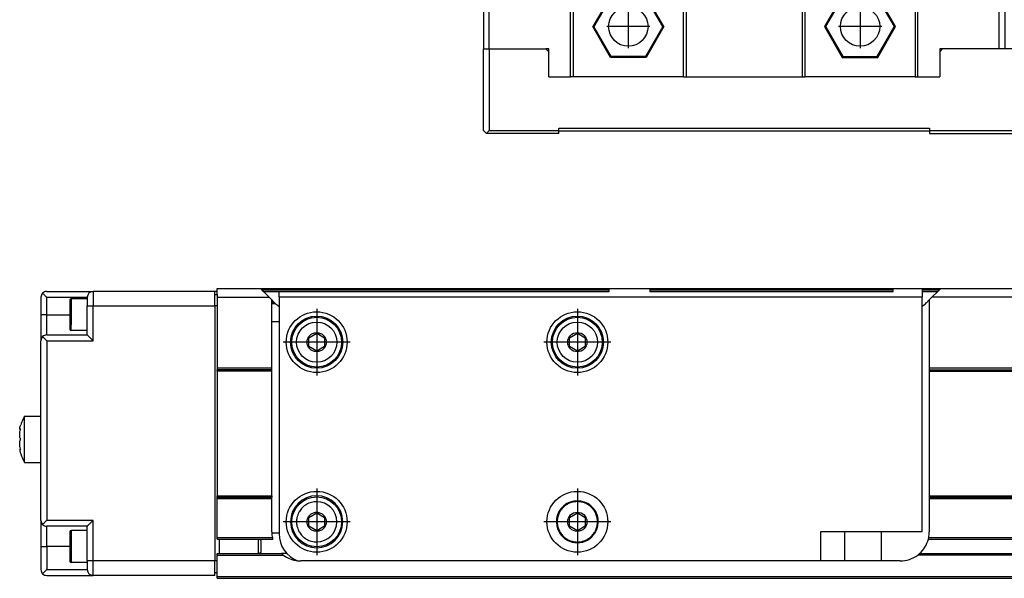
# Model space of a CAD drawing. Header units: inches. Extents: x -235 to 1816, y -109 to 485.
# Tile 19 of 25: x 796 to 966, y 92 to 188. Entities that reach past the tile are written whole.
import ezdxf

# ---------------------------------------------------------------- set-up
doc = ezdxf.new("R2010")
doc.units = ezdxf.units.IN
doc.linetypes.add('DOT_CENTER', pattern=[14, 12, -1, 0, -1])
doc.layers.add('1', color=7, linetype='Continuous')

# ---------------------------------------------------------------- blocks, each defined once
blk = doc.blocks.new('L-6_CABEZA__17', base_point=(876.43, 168.65))
at = {"color": 7, "linetype": 'Continuous'}
for p, q in [((896.43, 194.1), (896.43, 196.61)), ((896.75, 196.61), (896.71, 196.61)), ((896.75, 196.61), (946.1, 196.61)), ((946.15, 196.61), (946.1, 196.61)), ((946.43, 194.1), (946.43, 196.61)), ((876.43, 194.1), (876.43, 183.25)), ((877.43, 194.1), (876.43, 194.1)), ((877.43, 183.25), (877.43, 194.1)), ((877.43, 194.1), (891.43, 194.1)), ((891.93, 194.1), (891.43, 194.1)), ((891.43, 178.45), (891.43, 194.1)), ((896.43, 194.1), (891.93, 194.1)), ((891.93, 194.1), (891.93, 178.45)), ((897.07, 194.1), (896.43, 194.1)), ((910.93, 194.1), (897.07, 194.1)), ((910.93, 178.45), (910.93, 194.1)), ((911.43, 194.1), (910.93, 194.1)), ((911.43, 194.1), (911.43, 178.45)), ((911.43, 194.1), (931.43, 194.1)), ((931.43, 194.1), (931.43, 178.45)), ((931.43, 194.1), (931.93, 194.1)), ((931.93, 178.45), (931.93, 194.1)), ((945.78, 194.1), (931.93, 194.1)), ((946.43, 194.1), (945.78, 194.1)), ((950.93, 194.1), (946.43, 194.1)), ((950.93, 194.1), (950.93, 178.45)), ((951.43, 194.1), (950.93, 194.1)), ((951.43, 178.45), (951.43, 194.1)), ((951.43, 194.1), (965.43, 194.1)), ((965.43, 183.25), (965.43, 194.1)), ((965.43, 194.1), (966.43, 194.1)), ((966.43, 194.1), (966.43, 183.25)), ((898.37, 192.41), (895.3, 187.1)), ((898.45, 192.25), (895.48, 187.1)), ((898.45, 192.25), (898.37, 192.41)), ((904.49, 192.41), (898.37, 192.41)), ((904.4, 192.25), (898.45, 192.25)), ((904.4, 192.25), (904.49, 192.41)), ((907.37, 187.1), (904.4, 192.25)), ((907.55, 187.1), (904.49, 192.41)), ((938.37, 192.41), (935.3, 187.1)), ((938.45, 192.25), (935.48, 187.1)), ((938.45, 192.25), (938.37, 192.41)), ((944.49, 192.41), (938.37, 192.41)), ((944.4, 192.25), (938.45, 192.25)), ((944.4, 192.25), (944.49, 192.41)), ((947.37, 187.1), (944.4, 192.25)), ((947.55, 187.1), (944.49, 192.41)), ((898.37, 181.8), (895.3, 187.1)), ((895.48, 187.1), (895.3, 187.1)), ((898.45, 181.95), (895.48, 187.1)), ((907.37, 187.1), (904.4, 181.95)), ((907.55, 187.1), (904.49, 181.8)), ((907.37, 187.1), (907.55, 187.1)), ((935.3, 187.1), (938.37, 181.8)), ((935.48, 187.1), (935.3, 187.1)), ((935.48, 187.1), (938.45, 181.95)), ((944.4, 181.95), (947.37, 187.1)), ((944.49, 181.8), (947.55, 187.1)), ((947.37, 187.1), (947.55, 187.1)), ((876.43, 169.15), (876.43, 183.25)), ((876.43, 183.25), (877.43, 183.25)), ((877.43, 183.25), (887.18, 183.25)), ((877.43, 183.25), (877.43, 169.15)), ((887.68, 182.75), (887.18, 183.25)), ((887.68, 183.25), (887.18, 183.25)), ((887.68, 182.75), (887.68, 183.25)), ((887.68, 178.45), (887.68, 182.75)), ((898.37, 181.8), (898.45, 181.95)), ((904.4, 181.95), (898.45, 181.95)), ((904.49, 181.8), (904.4, 181.95)), ((938.45, 181.95), (938.37, 181.8)), ((938.45, 181.95), (944.4, 181.95)), ((944.4, 181.95), (944.49, 181.8)), ((955.18, 183.25), (955.18, 182.75)), ((955.68, 183.25), (955.18, 183.25)), ((955.68, 183.25), (955.18, 182.75)), ((955.18, 182.75), (955.18, 178.45)), ((965.43, 183.25), (955.68, 183.25)), ((966.43, 183.25), (965.43, 183.25)), ((969.43, 183.25), (966.43, 183.25)), ((969.43, 169.15), (969.43, 183.25)), ((969.43, 183.25), (970.43, 183.25)), ((970.43, 169.15), (970.43, 183.25)), ((980.17, 183.25), (970.43, 183.25)), ((980.17, 169.15), (980.17, 183.25)), ((904.49, 181.8), (898.37, 181.8)), ((938.37, 181.8), (944.49, 181.8)), ((887.68, 178.45), (891.43, 178.45)), ((891.93, 178.45), (891.43, 178.45)), ((910.93, 178.45), (891.93, 178.45)), ((910.93, 178.45), (911.43, 178.45)), ((911.43, 178.45), (931.43, 178.45)), ((931.43, 178.45), (931.93, 178.45)), ((950.93, 178.45), (931.93, 178.45)), ((950.93, 178.45), (951.43, 178.45)), ((951.43, 178.45), (955.18, 178.45)), ((876.43, 169.15), (876.93, 168.65)), ((876.93, 168.65), (877.43, 169.15)), ((889.43, 168.65), (876.93, 168.65)), ((877.43, 169.15), (889.43, 169.15)), ((889.43, 169.15), (889.43, 169.55)), ((889.43, 169.55), (953.43, 169.55)), ((889.43, 169.05), (889.43, 169.15)), ((889.43, 168.65), (889.43, 169.05)), ((953.43, 169.05), (889.43, 169.05)), ((953.43, 169.55), (953.43, 169.15)), ((953.43, 169.15), (953.43, 169.05)), ((953.43, 169.15), (969.43, 169.15)), ((953.43, 169.05), (953.43, 168.65)), ((953.43, 168.65), (969.93, 168.65)), ((969.43, 169.15), (969.93, 168.65)), ((970.43, 169.15), (969.93, 168.65)), ((969.93, 168.65), (979.67, 168.65)), ((970.43, 169.15), (980.17, 169.15)), ((980.17, 169.15), (979.67, 168.65))]:
    blk.add_line(p, q, dxfattribs=at)
for centre in [(901.43, 187.1), (941.43, 187.1)]:
    blk.add_circle(centre, 3.4, dxfattribs=at)
for points, knots in [([(896.71, 196.61), (896.67, 196.6), (896.61, 196.59), (896.53, 196.58), (896.46, 196.58), (896.44, 196.6), (896.43, 196.61)], [0, 0, 0, 0, 0.1022068, 0.1918089, 0.2524586, 0.2886181, 0.2886181, 0.2886181, 0.2886181]), ([(897.07, 194.1), (897.05, 194.31), (896.99, 194.73), (896.91, 195.36), (896.83, 195.98), (896.78, 196.4), (896.75, 196.61)], [0, 0, 0, 0, 0.63275, 1.265494, 1.898236, 2.530923, 2.530923, 2.530923, 2.530923]), ([(945.78, 194.1), (945.81, 194.31), (945.86, 194.73), (945.94, 195.36), (946.02, 195.98), (946.08, 196.4), (946.1, 196.61)], [0, 0, 0, 0, 0.63275, 1.265494, 1.898236, 2.530923, 2.530923, 2.530923, 2.530923]), ([(946.43, 196.61), (946.42, 196.6), (946.39, 196.58), (946.33, 196.58), (946.24, 196.59), (946.18, 196.6), (946.15, 196.61)], [0, 0, 0, 0, 0.0306369, 0.0934476, 0.1830497, 0.2852565, 0.2852565, 0.2852565, 0.2852565])]:
    blk.add_open_spline(points, degree=3, knots=knots, dxfattribs=at)
at = {"layer": '1', "color": 2, "linetype": 'DOT_CENTER'}
for p, q in [((901.43, 190.84), (901.43, 183.36)), ((941.43, 190.84), (941.43, 183.36)), ((905.17, 187.1), (897.69, 187.1)), ((945.17, 187.1), (937.69, 187.1))]:
    blk.add_line(p, q, dxfattribs=at)
blk = doc.blocks.new('L-6__19', base_point=(796.37, 168.65))
blk.add_blockref('L-6_CABEZA__17', (876.43, 168.65))
blk = doc.blocks.new('A2', base_point=(1171, 212))
blk.add_blockref('L-6__19', (796.37, 168.65))
blk = doc.blocks.new('L-6_PERFIL__20', base_point=(796.37, 91.9))
at = {"color": 7, "linetype": 'Continuous'}
for p, q in [((801.03, 141.39), (809.03, 141.39)), ((830.03, 141.39), (809.03, 141.39)), ((830.03, 141.42), (830.43, 141.42)), ((830.03, 141.42), (830.03, 141.39)), ((830.03, 140.89), (830.03, 141.39)), ((830.43, 141.9), (837.91, 141.9)), ((830.43, 141.42), (830.43, 141.9)), ((830.43, 140.89), (830.43, 141.42)), ((837.91, 141.9), (898.13, 141.9)), ((838.41, 141.39), (837.91, 141.9)), ((838.16, 141.65), (898.13, 141.65)), ((838.41, 141.39), (841.13, 141.4)), ((838.66, 141.15), (838.41, 141.39)), ((839.41, 140.4), (838.66, 141.15)), ((841.13, 140.4), (841.13, 141.4)), ((841.13, 141.4), (898.13, 141.4)), ((898.13, 141.9), (905.13, 141.9)), ((898.13, 141.4), (898.13, 141.9)), ((905.13, 141.9), (947.13, 141.9)), ((905.13, 141.9), (905.13, 141.4)), ((905.13, 141.65), (947.13, 141.65)), ((905.13, 141.4), (947.13, 141.4)), ((947.13, 141.9), (952.13, 141.9)), ((947.13, 141.4), (947.13, 141.9)), ((952.13, 141.9), (952.13, 140.4)), ((952.13, 141.9), (955.35, 141.9)), ((952.13, 141.65), (955.1, 141.65)), ((952.13, 141.4), (954.85, 141.4)), ((954.85, 141.4), (953.85, 140.4)), ((955.35, 141.9), (954.85, 141.4)), ((955.35, 141.9), (1573.51, 141.9)), ((800.03, 140.39), (800.03, 137.39)), ((801.03, 137.39), (801.03, 140.39)), ((801.03, 140.39), (808.03, 140.39)), ((805.03, 139.94), (805.03, 137.39)), ((808.03, 140.14), (805.23, 140.14)), ((808.03, 140.39), (808.03, 140.14)), ((808.03, 140.14), (808.03, 138.89)), ((830.03, 138.89), (830.03, 140.89)), ((830.03, 140.89), (830.43, 140.89)), ((830.43, 140.89), (830.43, 140.4)), ((830.43, 140.4), (830.43, 138.89)), ((830.43, 140.4), (839.41, 140.4)), ((839.88, 139.93), (839.41, 140.4)), ((840.31, 139.49), (839.88, 139.93)), ((839.88, 136.16), (839.88, 139.93)), ((839.88, 139.49), (840.31, 139.49)), ((840.34, 139.46), (840.31, 139.49)), ((952.13, 140.4), (841.13, 140.4)), ((841.13, 140.4), (841.13, 136.16)), ((952.13, 99.9), (952.13, 140.4)), ((953.38, 139.93), (952.91, 139.46)), ((953.85, 140.4), (953.38, 139.93)), ((953.38, 139.93), (953.38, 128.15)), ((1575.01, 140.4), (953.85, 140.4)), ((808.03, 134.64), (808.03, 138.89)), ((809.03, 132.89), (809.03, 138.89)), ((809.03, 138.89), (830.03, 138.89)), ((830.03, 138.89), (830.03, 94.89)), ((830.43, 138.89), (830.03, 138.89)), ((830.43, 138.89), (830.43, 128.15)), ((839.88, 139.33), (840.48, 139.33)), ((801.03, 137.39), (800.03, 137.39)), ((800.03, 137.39), (800.03, 132.89)), ((801.03, 137.39), (805.03, 137.39)), ((801.03, 133.89), (801.03, 137.39)), ((805.03, 137.39), (805.03, 134.84)), ((841.13, 136.16), (839.88, 136.16)), ((839.88, 128.15), (839.88, 136.16)), ((841.13, 136.16), (841.13, 99.75)), ((808.03, 134.64), (805.23, 134.64)), ((808.03, 133.89), (808.03, 134.64)), ((800.03, 119.89), (800.03, 132.89)), ((801.03, 133.89), (808.03, 133.89)), ((801.03, 132.89), (809.03, 132.89)), ((801.03, 132.89), (801.03, 101.89)), ((846.3, 133.41), (847.63, 134.18)), ((846.3, 131.88), (846.3, 133.41)), ((847.63, 134.18), (848.96, 133.41)), ((848.96, 133.41), (848.96, 131.88)), ((891.3, 133.41), (892.63, 134.18)), ((891.3, 131.88), (891.3, 133.41)), ((892.63, 134.18), (893.96, 133.41)), ((893.96, 133.41), (893.96, 131.88)), ((847.63, 131.11), (846.3, 131.88)), ((848.96, 131.88), (847.63, 131.11)), ((892.63, 131.11), (891.3, 131.88)), ((893.96, 131.88), (892.63, 131.11)), ((839.88, 128.15), (830.43, 128.15)), ((830.43, 128.15), (830.43, 127.9)), ((839.88, 127.9), (830.43, 127.9)), ((830.43, 127.65), (830.43, 127.9)), ((830.43, 127.65), (830.43, 106.15)), ((839.88, 127.65), (830.43, 127.65)), ((839.88, 127.9), (839.88, 128.15)), ((839.88, 127.65), (839.88, 127.9)), ((839.88, 106.15), (839.88, 127.65)), ((1575.48, 128.15), (953.38, 128.15)), ((953.38, 128.15), (953.38, 127.9)), ((953.38, 127.9), (953.38, 127.65)), ((953.38, 127.9), (1575.48, 127.9)), ((953.38, 127.65), (1575.48, 127.65)), ((953.38, 127.65), (953.38, 106.15)), ((797.2, 111.89), (797.2, 119.89)), ((797.2, 119.89), (800.03, 119.89)), ((800.03, 111.89), (800.03, 119.89)), ((796.51, 117.59), (796.42, 117.59)), ((796.51, 114.19), (796.42, 114.2)), ((797.2, 111.89), (800.03, 111.89)), ((800.03, 101.89), (800.03, 111.89)), ((830.43, 106.15), (839.88, 106.15)), ((830.43, 105.9), (830.43, 106.15)), ((830.43, 105.9), (839.88, 105.9)), ((830.43, 105.65), (830.43, 105.9)), ((830.43, 105.65), (839.88, 105.65)), ((830.43, 98.9), (830.43, 105.65)), ((839.88, 106.15), (839.88, 105.9)), ((839.88, 105.65), (839.88, 105.9)), ((839.88, 99.9), (839.88, 105.65)), ((953.38, 106.15), (1575.48, 106.15)), ((953.38, 106.15), (953.38, 105.9)), ((953.38, 105.9), (1575.48, 105.9)), ((953.38, 105.9), (953.38, 105.65)), ((953.38, 105.65), (1575.48, 105.65)), ((953.38, 105.65), (953.38, 99.9)), ((846.3, 102.41), (847.63, 103.18)), ((846.3, 100.88), (846.3, 102.41)), ((847.63, 103.18), (848.96, 102.41)), ((848.96, 102.41), (848.96, 100.88)), ((891.3, 102.41), (892.63, 103.18)), ((891.3, 100.88), (891.3, 102.41)), ((892.63, 103.18), (893.96, 102.41)), ((893.96, 102.41), (893.96, 100.88)), ((800.03, 101.89), (800.03, 97.39)), ((809.03, 101.89), (801.03, 101.89)), ((801.03, 97.39), (801.03, 100.89)), ((808.03, 100.89), (801.03, 100.89)), ((808.03, 100.14), (808.03, 100.89)), ((809.03, 94.89), (809.03, 101.89)), ((847.63, 100.11), (846.3, 100.88)), ((848.96, 100.88), (847.63, 100.11)), ((892.63, 100.11), (891.3, 100.88)), ((893.96, 100.88), (892.63, 100.11)), ((805.03, 99.94), (805.03, 97.39)), ((808.03, 100.14), (805.23, 100.14)), ((805.23, 100.14), (805.23, 94.64)), ((808.03, 98.54), (808.03, 100.14)), ((830.83, 98.89), (830.43, 98.9)), ((830.43, 98.65), (830.43, 98.9)), ((830.43, 98.65), (830.83, 98.65)), ((837.53, 98.89), (830.83, 98.89)), ((830.83, 98.65), (840.04, 98.65)), ((830.83, 96.15), (830.83, 98.65)), ((839.98, 98.9), (837.53, 98.89)), ((837.53, 98.65), (837.53, 96.15)), ((838.03, 98.39), (837.77, 98.65)), ((839.88, 99.75), (841.13, 99.75)), ((841.13, 99.75), (841.13, 99.6)), ((889.54, 99.75), (889.7, 99.75)), ((895.55, 99.75), (895.71, 99.75)), ((952.13, 99.9), (934.63, 99.9)), ((934.63, 99.9), (934.63, 94.9)), ((938.78, 94.9), (938.78, 99.9)), ((945.08, 99.9), (945.08, 94.9)), ((953.22, 98.65), (1546.83, 98.64)), ((1575.58, 98.9), (953.28, 98.9)), ((800.03, 97.39), (800.03, 93.39)), ((805.03, 97.39), (801.03, 97.39)), ((801.03, 97.39), (801.03, 93.39)), ((805.03, 97.39), (805.03, 94.84)), ((808.03, 96.25), (808.03, 98.54)), ((838.03, 96.39), (838.03, 98.39)), ((808.03, 94.89), (808.03, 96.25)), ((830.43, 96.15), (830.83, 96.15)), ((830.43, 95.9), (830.43, 96.15)), ((830.43, 95.9), (841.88, 95.9)), ((830.43, 94.89), (830.43, 95.9)), ((830.83, 96.15), (841.57, 96.15)), ((838.03, 96.39), (837.78, 96.15)), ((842.5, 96.16), (841.56, 96.16)), ((1577.48, 95.9), (951.38, 95.9)), ((951.68, 96.15), (1546.83, 96.16)), ((808.03, 94.64), (805.23, 94.64)), ((808.03, 94.89), (808.03, 94.64)), ((808.03, 94.64), (808.03, 93.39)), ((809.03, 92.39), (809.03, 94.89)), ((830.03, 94.89), (809.03, 94.89)), ((830.43, 94.89), (830.03, 94.89)), ((830.03, 92.89), (830.03, 94.89)), ((830.43, 92.89), (830.43, 94.89)), ((934.63, 94.9), (844.88, 94.9)), ((938.78, 94.9), (934.63, 94.9)), ((945.08, 94.9), (938.78, 94.9)), ((948.38, 94.9), (945.08, 94.9)), ((801.03, 93.39), (808.03, 93.39)), ((801.03, 92.39), (809.03, 92.39)), ((830.03, 92.39), (809.03, 92.39)), ((830.03, 92.89), (830.43, 92.89)), ((830.03, 92.39), (830.03, 92.89)), ((830.43, 92.15), (830.43, 92.89)), ((1710.43, 92.15), (830.43, 92.15)), ((830.43, 91.9), (830.43, 92.15)), ((830.43, 91.9), (1710.43, 91.9))]:
    blk.add_line(p, q, dxfattribs=at)
for centre, radius in [((847.63, 132.65), 5.25), ((892.63, 132.65), 5.25), ((847.63, 132.65), 4.5), ((847.63, 132.65), 4.3), ((847.63, 132.65), 3.47), ((892.63, 132.65), 4.5), ((892.63, 132.65), 4.3), ((892.63, 132.65), 3.47), ((892.63, 132.65), 1.66), ((847.63, 101.65), 5.25), ((847.63, 101.65), 4.3), ((892.63, 101.65), 5.25), ((892.63, 101.65), 1.66)]:
    blk.add_circle(centre, radius, dxfattribs=at)
for centre, radius, start, end in [((801.03, 140.39), 1, 135, 180), ((801.03, 140.39), 1, 90, 135), ((809.03, 140.39), 1, 90, 180), ((805.23, 139.94), 0.2, 90, 180), ((843.88, 143), 5, 225, 227.2307), ((949.38, 143), 5, 303.367, 315), ((843.88, 143), 5, 227.2307, 236.633), ((805.23, 134.84), 0.2, 180, 270), ((801.03, 132.89), 1, 135, 180), ((801.03, 132.89), 1, 90, 135), ((804.13, 115.89), 8, 150, 161.79), ((804.13, 115.89), 8, 198.21, 210), ((847.63, 101.65), 4.5, 90, 270), ((847.63, 101.65), 4.5, 270, 90), ((847.63, 101.65), 3.47, 0, 90), ((892.63, 101.65), 3.62, 328.3898, 211.6102), ((801.03, 101.89), 1, 180, 225), ((801.03, 101.89), 1, 225, 270), ((847.63, 101.65), 3.47, 270, 0), ((805.23, 99.94), 0.2, 90, 180), ((844.88, 99.9), 5, 180, 181.7192), ((844.88, 99.9), 5, 181.7191, 191.537), ((844.88, 99.9), 5, 191.537, 194.4775), ((846.13, 99.6), 5, 180, 249.1185), ((892.63, 101.65), 3.63, 211.6102, 270), ((892.63, 101.65), 3.62, 270, 328.3898), ((948.38, 99.9), 5, 311.4096, 345.5225), ((948.38, 99.9), 5, 345.5225, 348.463), ((948.38, 99.9), 5, 348.463, 0), ((844.88, 99.9), 5, 228.5904, 233.1301), ((844.88, 99.9), 5, 233.1301, 263.8901), ((948.38, 99.9), 5, 270, 306.8699), ((948.38, 99.9), 5, 306.8699, 311.4096), ((805.23, 94.84), 0.2, 180, 270), ((844.88, 99.9), 5, 263.8901, 270), ((801.03, 93.39), 1, 180, 225), ((801.03, 93.39), 1, 225, 270), ((809.03, 93.39), 1, 180, 270)]:
    blk.add_arc(centre, radius, start, end, dxfattribs=at)
for points, knots in [([(801.03, 140.39), (800.9, 140.52), (800.67, 140.75), (800.43, 140.99), (800.32, 141.1)], [0, 0, 0, 0, 0.523121, 1, 1, 1, 1]), ([(809.03, 141.39), (809.03, 141.36), (809.03, 141.31), (809.03, 141.17), (809.03, 140.95), (809.03, 140.64), (809.03, 140.25), (809.03, 139.81), (809.03, 139.36), (809.03, 139.05), (809.03, 138.89)], [0, 0, 0, 0, 0.087765, 0.175529, 0.41046, 0.732233, 1.127477, 1.579763, 2.031586, 2.5, 2.5, 2.5, 2.5]), ([(805.23, 140.14), (805.23, 140.06), (805.23, 139.9), (805.23, 139.53), (805.23, 139.02), (805.23, 138.39), (805.23, 137.76), (805.23, 137.16), (805.23, 136.61), (805.23, 136.2), (805.23, 135.93), (805.23, 135.79), (805.23, 135.7), (805.23, 135.66), (805.23, 135.64)], [0, 0, 0, 0, 0.240708, 0.500284, 1.107347, 1.75, 2.392653, 2.999716, 3.566007, 4.019783, 4.233016, 4.386225, 4.443113, 4.5, 4.5, 4.5, 4.5]), ([(808.03, 138.89), (808.04, 138.89), (808.06, 138.89), (808.12, 138.89), (808.2, 138.89), (808.33, 138.89), (808.49, 138.89), (808.66, 138.89), (808.84, 138.89), (808.97, 138.89), (809.03, 138.89)], [0, 0, 0, 0, 0.035106, 0.070212, 0.164184, 0.292893, 0.450991, 0.631905, 0.812634, 1, 1, 1, 1]), ([(805.23, 134.64), (805.23, 134.66), (805.23, 134.7), (805.23, 134.79), (805.23, 134.93), (805.23, 135.13), (805.23, 135.38), (805.23, 135.55), (805.23, 135.64)], [0, 0, 0, 0, 0.056887, 0.113775, 0.268798, 0.480217, 0.720587, 1, 1, 1, 1]), ([(847.63, 130.99), (847.39, 131.02), (846.94, 131.07), (846.4, 131.47), (846.05, 132.01), (845.93, 132.65), (846.04, 133.28), (846.4, 133.82), (846.94, 134.22), (847.39, 134.28), (847.63, 134.31)], [0, 0, 0, 0, 0.693252, 1.340512, 1.960659, 2.592206, 3.223327, 3.843038, 4.490706, 5.184408, 5.184408, 5.184408, 5.184408]), ([(847.63, 134.31), (847.86, 134.28), (848.31, 134.22), (848.86, 133.82), (849.21, 133.28), (849.33, 132.65), (849.21, 132.01), (848.86, 131.47), (848.31, 131.07), (847.86, 131.02), (847.63, 130.99)], [0, 0, 0, 0, 0.693252, 1.340512, 1.960659, 2.592206, 3.223327, 3.843038, 4.490706, 5.184408, 5.184408, 5.184408, 5.184408]), ([(800.32, 133.6), (800.43, 133.49), (800.67, 133.25), (800.9, 133.02), (801.03, 132.89)], [0, 0, 0, 0, 0.476879, 1, 1, 1, 1]), ([(809.03, 132.89), (808.97, 132.95), (808.86, 133.06), (808.68, 133.24), (808.52, 133.4), (808.37, 133.55), (808.25, 133.68), (808.15, 133.77), (808.08, 133.84), (808.04, 133.88), (808.03, 133.89)], [0, 0, 0, 0, 0.242229, 0.480212, 0.742864, 0.925775, 1.119015, 1.273924, 1.34407, 1.414215, 1.414215, 1.414215, 1.414215]), ([(796.42, 117.59), (796.41, 117.6), (796.37, 117.63), (796.37, 117.74), (796.39, 117.9), (796.44, 118.13), (796.5, 118.3), (796.53, 118.39)], [0, 0, 0, 0, 0.0482127, 0.134226, 0.3004487, 0.5367905, 0.8380713, 0.8380713, 0.8380713, 0.8380713]), ([(796.53, 115.89), (796.48, 116), (796.38, 116.24), (796.36, 116.67), (796.4, 117.16), (796.48, 117.49), (796.53, 117.66)], [0, 0, 0, 0, 0.341208, 0.774439, 1.273913, 1.804593, 1.804593, 1.804593, 1.804593]), ([(796.53, 117.66), (796.51, 117.64), (796.48, 117.61), (796.44, 117.6), (796.42, 117.59)], [0, 0, 0, 0, 0.0775705, 0.1256257, 0.1256257, 0.1256257, 0.1256257]), ([(796.51, 114.19), (796.47, 114.35), (796.39, 114.67), (796.36, 115.13), (796.38, 115.55), (796.48, 115.79), (796.53, 115.89)], [0, 0, 0, 0, 0.49539, 0.961279, 1.394342, 1.735432, 1.735432, 1.735432, 1.735432]), ([(796.42, 114.2), (796.41, 114.18), (796.36, 114.14), (796.38, 114.03), (796.39, 113.92), (796.41, 113.82), (796.43, 113.71), (796.47, 113.57), (796.51, 113.46), (796.53, 113.39)], [0, 0, 0, 0, 0.0622194, 0.1868498, 0.2890504, 0.3941222, 0.4950627, 0.6352095, 0.8379029, 0.8379029, 0.8379029, 0.8379029]), ([(796.53, 114.13), (796.51, 114.15), (796.48, 114.18), (796.44, 114.19), (796.42, 114.2)], [0, 0, 0, 0, 0.0892346, 0.1292839, 0.1292839, 0.1292839, 0.1292839]), ([(796.53, 114.13), (796.52, 114.14), (796.52, 114.16), (796.51, 114.18), (796.51, 114.19)], [0, 0, 0, 0, 0.03468168, 0.06933502, 0.06933502, 0.06933502, 0.06933502]), ([(847.63, 105.12), (847.32, 105.1), (846.71, 105.05), (845.85, 104.68), (845.15, 104.12), (844.66, 103.5), (844.37, 102.9), (844.23, 102.41), (844.16, 102), (844.15, 101.65), (844.16, 101.29), (844.23, 100.89), (844.37, 100.39), (844.65, 99.8), (845.15, 99.17), (845.85, 98.62), (846.71, 98.25), (847.32, 98.2), (847.63, 98.17)], [0, 0, 0, 0, 0.923635, 1.837046, 2.752667, 3.567267, 4.211878, 4.719242, 5.103947, 5.442933, 5.78155, 6.165767, 6.672733, 7.316824, 8.132043, 9.048546, 9.962084, 10.885852, 10.885852, 10.885852, 10.885852]), ([(892.63, 105.13), (892.42, 105.12), (892, 105.1), (891.4, 104.93), (890.84, 104.66), (890.35, 104.3), (889.94, 103.88), (889.63, 103.45), (889.43, 103.05), (889.29, 102.69), (889.21, 102.34), (889.15, 102), (889.14, 101.65), (889.15, 101.3), (889.21, 100.96), (889.29, 100.61), (889.43, 100.25), (889.56, 99.98), (889.66, 99.81), (889.69, 99.77), (889.7, 99.75)], [0, 0, 0, 0, 0.622909, 1.243293, 1.857142, 2.480063, 3.074747, 3.605278, 4.051695, 4.435962, 4.756299, 5.136099, 5.469371, 5.802691, 6.182554, 6.502378, 6.885953, 7.331507, 7.403756, 7.478187, 7.478187, 7.478187, 7.478187]), ([(895.55, 99.75), (895.56, 99.77), (895.59, 99.81), (895.69, 99.98), (895.83, 100.25), (895.96, 100.61), (896.05, 100.96), (896.1, 101.3), (896.12, 101.65), (896.1, 102), (896.05, 102.34), (895.96, 102.69), (895.83, 103.05), (895.62, 103.45), (895.32, 103.88), (894.91, 104.3), (894.41, 104.66), (893.85, 104.93), (893.25, 105.1), (892.84, 105.12), (892.63, 105.13)], [0, 0, 0, 0, 0.073428, 0.144721, 0.591138, 0.975405, 1.295742, 1.675542, 2.008815, 2.342134, 2.721997, 3.041821, 3.425396, 3.87095, 4.401629, 4.996561, 5.619837, 6.234073, 6.854861, 7.478179, 7.478179, 7.478179, 7.478179]), ([(847.63, 99.99), (847.39, 100.02), (846.94, 100.07), (846.4, 100.47), (846.05, 101.01), (845.93, 101.65), (846.04, 102.28), (846.4, 102.82), (846.94, 103.22), (847.39, 103.28), (847.63, 103.31)], [0, 0, 0, 0, 0.693252, 1.340512, 1.960659, 2.592206, 3.223327, 3.843038, 4.490706, 5.184408, 5.184408, 5.184408, 5.184408]), ([(847.63, 103.31), (847.86, 103.28), (848.31, 103.22), (848.86, 102.82), (849.21, 102.28), (849.33, 101.65), (849.21, 101.01), (848.86, 100.47), (848.31, 100.07), (847.86, 100.02), (847.63, 99.99)], [0, 0, 0, 0, 0.693252, 1.340512, 1.960659, 2.592206, 3.223327, 3.843038, 4.490706, 5.184408, 5.184408, 5.184408, 5.184408]), ([(801.03, 101.89), (800.9, 101.77), (800.67, 101.53), (800.43, 101.3), (800.32, 101.19)], [0, 0, 0, 0, 0.523121, 1, 1, 1, 1]), ([(808.03, 100.89), (808.04, 100.91), (808.08, 100.94), (808.16, 101.03), (808.26, 101.13), (808.38, 101.25), (808.52, 101.39), (808.68, 101.55), (808.86, 101.72), (808.97, 101.84), (809.03, 101.89)], [0, 0, 0, 0, 0.070145, 0.140289, 0.357415, 0.48844, 0.671538, 0.934003, 1.171986, 1.414215, 1.414215, 1.414215, 1.414215]), ([(889.7, 99.75), (889.86, 99.54), (890.18, 99.12), (890.86, 98.6), (891.7, 98.24), (892.32, 98.19), (892.63, 98.16)], [0, 0, 0, 0, 0.763203, 1.60081, 2.523404, 3.456113, 3.456113, 3.456113, 3.456113]), ([(892.63, 98.16), (892.94, 98.19), (893.56, 98.24), (894.4, 98.6), (895.07, 99.12), (895.4, 99.54), (895.55, 99.75)], [0, 0, 0, 0, 0.932099, 1.854109, 2.692388, 3.456114, 3.456114, 3.456114, 3.456114]), ([(800.03, 97.39), (800.04, 97.39), (800.06, 97.39), (800.12, 97.39), (800.2, 97.39), (800.33, 97.39), (800.49, 97.39), (800.66, 97.39), (800.84, 97.39), (800.97, 97.39), (801.03, 97.39)], [0, 0, 0, 0, 0.035106, 0.070212, 0.164184, 0.292893, 0.450991, 0.631905, 0.812634, 1, 1, 1, 1]), ([(809.03, 94.89), (808.97, 94.89), (808.84, 94.89), (808.66, 94.89), (808.49, 94.89), (808.33, 94.89), (808.2, 94.89), (808.12, 94.89), (808.06, 94.89), (808.04, 94.89), (808.03, 94.89)], [0, 0, 0, 0, 0.187366, 0.368095, 0.549009, 0.707107, 0.835816, 0.929788, 0.964894, 1, 1, 1, 1]), ([(800.32, 92.69), (800.43, 92.8), (800.67, 93.03), (800.9, 93.27), (801.03, 93.39)], [0, 0, 0, 0, 0.476879, 1, 1, 1, 1])]:
    blk.add_open_spline(points, degree=3, knots=knots, dxfattribs=at)
at = {"layer": '1', "color": 2, "linetype": 'DOT_CENTER'}
for p, q in [((847.63, 138.42), (847.63, 126.87)), ((892.63, 138.42), (892.63, 126.87)), ((853.4, 132.65), (841.85, 132.65)), ((898.4, 132.65), (886.85, 132.65)), ((847.63, 107.42), (847.63, 95.87)), ((892.63, 107.42), (892.63, 95.87)), ((847.63, 106.6), (847.63, 96.7)), ((853.4, 101.65), (841.85, 101.65)), ((852.58, 101.65), (842.68, 101.65)), ((898.4, 101.65), (886.85, 101.65))]:
    blk.add_line(p, q, dxfattribs=at)
blk = doc.blocks.new('L-6__21', base_point=(796.37, 91.9))
blk.add_blockref('L-6_PERFIL__20', (796.37, 91.9))
blk = doc.blocks.new('B1', base_point=(1171, 116.9))
blk.add_blockref('L-6__21', (796.37, 91.9))

msp = doc.modelspace()

# ---------------------------------------------------------------- block references
for name, p in [('A2', (1171, 212)), ('B1', (1171, 116.9))]:
    msp.add_blockref(name, p)

doc.saveas('drawing.dxf')
